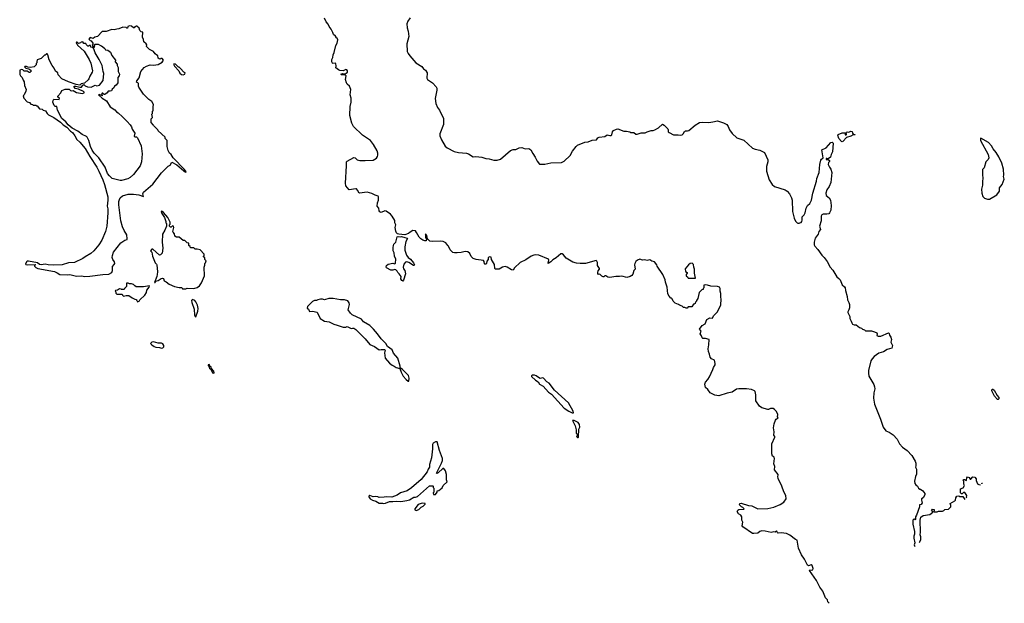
# Model space of a CAD drawing. Extents: x 1863118 to 1989590, y 394482 to 532474.
# Tile 10 of 215: x 1929980 to 1944818, y 394482 to 403277. Entities that reach past the tile are written whole.
import ezdxf

# ---------------------------------------------------------------- set-up
doc = ezdxf.new("R2010")
doc.units = 0

msp = doc.modelspace()

# ---------------------------------------------------------------- linework, layer by layer
at = {"layer": '0CON20XD'}
for points in [[(1942177, 394482), (1942175, 394488), (1942160, 394505), (1942155, 394532), (1942124, 394565), (1942081, 394665), (1942037, 394725), (1941988, 394825), (1941882, 394975), (1941885, 394987), (1941915, 394981), (1941932, 394985), (1941938, 395005), (1941922, 395052), (1941905, 395061), (1941865, 395049), (1941850, 395055), (1941808, 395148), (1941764, 395214), (1941717, 395315), (1941697, 395435), (1941672, 395445), (1941588, 395508), (1941535, 395534), (1941455, 395542), (1941410, 395540), (1941398, 395545), (1941396, 395565), (1941385, 395570), (1941367, 395553), (1941345, 395560), (1941305, 395550), (1941215, 395571), (1941162, 395572), (1941134, 395566), (1941105, 395540), (1941042, 395532), (1941025, 395536), (1940880, 395635), (1940870, 395650), (1940878, 395705), (1940864, 395734), (1940864, 395785), (1940845, 395810), (1940812, 395832), (1940794, 395865), (1940802, 395885), (1940816, 395894), (1940895, 395900), (1940897, 395905), (1940876, 395925), (1940857, 395937), (1940825, 395965), (1940833, 395987), (1940855, 395993), (1940965, 395956), (1941015, 395950), (1941105, 395906), (1941255, 395910), (1941345, 395929), (1941441, 395969), (1941496, 396004), (1941532, 396058), (1941527, 396105), (1941495, 396160), (1941466, 396246), (1941409, 396365), (1941403, 396395), (1941412, 396415), (1941410, 396425), (1941355, 396495), (1941359, 396545), (1941346, 396585), (1941356, 396666), (1941350, 396685), (1941325, 396700), (1941317, 396737), (1941313, 396885), (1941360, 396985), (1941360, 396995), (1941343, 397015), (1941349, 397065), (1941341, 397125), (1941350, 397185), (1941372, 397242), (1941382, 397258), (1941410, 397275), (1941402, 397292), (1941403, 397325), (1941385, 397374), (1941357, 397405), (1941335, 397416), (1941295, 397420), (1941265, 397402), (1941255, 397402), (1941165, 397430), (1941128, 397455), (1941073, 397535), (1941072, 397625), (1941063, 397675), (1941053, 397685), (1941006, 397705), (1940935, 397715), (1940815, 397716), (1940783, 397707), (1940715, 397666), (1940640, 397650), (1940515, 397609), (1940455, 397617), (1940384, 397655), (1940348, 397705), (1940316, 397736), (1940307, 397785), (1940314, 397816), (1940351, 397855), (1940375, 397895), (1940425, 398006), (1940435, 398035), (1940461, 398075), (1940463, 398095), (1940449, 398145), (1940405, 398165), (1940385, 398189), (1940376, 398235), (1940358, 398275), (1940354, 398315), (1940367, 398377), (1940370, 398455), (1940315, 398475), (1940275, 398475), (1940263, 398483), (1940257, 398515), (1940236, 398545), (1940248, 398585), (1940226, 398615), (1940265, 398669), (1940309, 398695), (1940333, 398757), (1940378, 398782), (1940419, 398781), (1940435, 398816), (1940496, 398875), (1940545, 398978), (1940551, 399065), (1940544, 399095), (1940545, 399150), (1940536, 399186), (1940534, 399225), (1940526, 399246), (1940495, 399258), (1940395, 399261), (1940344, 399274), (1940315, 399280), (1940288, 399275), (1940290, 399235), (1940282, 399228), (1940278, 399212), (1940262, 399208), (1940220, 399165), (1940197, 399073), (1940180, 399045), (1940180, 399035), (1940162, 399018), (1940158, 399002), (1940145, 398990), (1940132, 398988), (1940108, 398952), (1940055, 398950), (1940038, 398932), (1940025, 398930), (1940005, 398940), (1939985, 398940), (1939965, 398960), (1939923, 398973), (1939907, 398987), (1939860, 399005), (1939830, 399035), (1939815, 399070), (1939805, 399080), (1939795, 399080), (1939765, 399110), (1939747, 399147), (1939736, 399246), (1939711, 399321), (1939707, 399355), (1939673, 399435), (1939588, 399565), (1939580, 399585), (1939546, 399626), (1939505, 399637), (1939477, 399657), (1939435, 399647), (1939395, 399656), (1939365, 399654), (1939325, 399666), (1939292, 399655), (1939266, 399635), (1939249, 399605), (1939246, 399585), (1939254, 399516), (1939237, 399495), (1939219, 399441), (1939207, 399423), (1939180, 399405), (1939128, 399392), (1939055, 399414), (1939021, 399409), (1938965, 399406), (1938875, 399390), (1938845, 399397), (1938814, 399416), (1938797, 399415), (1938785, 399400), (1938775, 399400), (1938751, 399411), (1938725, 399444), (1938705, 399437), (1938692, 399452), (1938690, 399465), (1938697, 399493), (1938719, 399515), (1938718, 399525), (1938689, 399575), (1938686, 399616), (1938679, 399639), (1938665, 399649), (1938505, 399603), (1938425, 399601), (1938369, 399609), (1938314, 399624), (1938265, 399651), (1938217, 399685), (1938173, 399735), (1938155, 399746), (1938135, 399748), (1938065, 399690), (1938014, 399656), (1937985, 399627), (1937945, 399602), (1937942, 399615), (1937956, 399655), (1937948, 399668), (1937805, 399728), (1937755, 399733), (1937728, 399728), (1937689, 399711), (1937605, 399656), (1937520, 399620), (1937435, 399538), (1937415, 399503), (1937390, 399505), (1937328, 399548), (1937295, 399559), (1937255, 399548), (1937205, 399517), (1937146, 399516), (1937140, 399525), (1937136, 399586), (1937092, 399662), (1937085, 399699), (1937065, 399701), (1937041, 399695), (1937042, 399665), (1937022, 399638), (1937016, 399604), (1937007, 399595), (1936992, 399592), (1936985, 399600), (1936981, 399635), (1936968, 399648), (1936858, 399665), (1936815, 399679), (1936785, 399708), (1936765, 399754), (1936735, 399779), (1936695, 399784), (1936633, 399767), (1936575, 399761), (1936531, 399761), (1936505, 399770), (1936469, 399809), (1936443, 399863), (1936433, 399873), (1936400, 399915), (1936364, 399934), (1936325, 399940), (1936206, 399936), (1936161, 399941), (1936126, 399975), (1936118, 400025), (1936095, 400048), (1936093, 399995), (1936109, 399965), (1936108, 399945), (1936085, 399942), (1936054, 399953), (1936024, 399974), (1936000, 400000), (1935962, 400072), (1935945, 400093), (1935935, 400097), (1935905, 400098), (1935864, 400076), (1935837, 400053), (1935785, 400037), (1935695, 400043), (1935675, 400050), (1935657, 400067), (1935648, 400088), (1935638, 400145), (1935646, 400185), (1935632, 400215), (1935632, 400252), (1935595, 400316), (1935568, 400345), (1935505, 400392), (1935485, 400394), (1935425, 400370), (1935405, 400380), (1935397, 400397), (1935392, 400435), (1935368, 400465), (1935371, 400515), (1935386, 400555), (1935388, 400605), (1935380, 400615), (1935336, 400634), (1935285, 400660), (1935215, 400678), (1935101, 400661), (1935094, 400665), (1935070, 400710), (1935055, 400727), (1935045, 400730), (1934944, 400714), (1934893, 400773), (1934890, 400815), (1934904, 401074), (1934907, 401133), (1934914, 401146), (1935015, 401199), (1935038, 401195), (1935066, 401166), (1935105, 401157), (1935185, 401154), (1935305, 401161), (1935355, 401189), (1935372, 401215), (1935376, 401235), (1935376, 401265), (1935365, 401303), (1935314, 401395), (1935269, 401455), (1935144, 401535), (1935008, 401665), (1934983, 401715), (1934954, 401834), (1934961, 401969), (1934974, 402035), (1934973, 402093), (1934959, 402145), (1934968, 402225), (1934948, 402275), (1934913, 402305), (1934903, 402323), (1934889, 402375), (1934899, 402429), (1934885, 402440), (1934830, 402445), (1934819, 402455), (1934850, 402465), (1934885, 402462), (1934901, 402469), (1934919, 402485), (1934921, 402505), (1934909, 402519), (1934895, 402524), (1934855, 402506), (1934805, 402510), (1934785, 402520), (1934743, 402553), (1934749, 402575), (1934743, 402615), (1934735, 402623), (1934700, 402615), (1934692, 402622), (1934684, 402644), (1934684, 402676), (1934700, 402705), (1934704, 402745), (1934720, 402780), (1934744, 402886), (1934766, 402925), (1934773, 402975), (1934766, 402996), (1934752, 403005), (1934739, 403029), (1934708, 403055), (1934700, 403085), (1934673, 403135), (1934643, 403173), (1934630, 403210), (1934601, 403245), (1934575, 403300)], [(1935864, 403305), (1935827, 403253), (1935812, 403215), (1935817, 403155), (1935832, 403105), (1935846, 403025), (1935812, 402915), (1935821, 402795), (1935834, 402765), (1935860, 402730), (1935951, 402625), (1936040, 402570), (1936065, 402538), (1936095, 402514), (1936120, 402475), (1936118, 402398), (1936125, 402376), (1936200, 402325), (1936256, 402265), (1936266, 402244), (1936267, 402215), (1936242, 402088), (1936251, 402015), (1936278, 401955), (1936304, 401915), (1936365, 401786), (1936369, 401765), (1936365, 401695), (1936313, 401555), (1936311, 401525), (1936335, 401465), (1936391, 401371), (1936424, 401345), (1936525, 401290), (1936595, 401276), (1936714, 401266), (1936745, 401254), (1936815, 401210), (1936856, 401214), (1936945, 401203), (1937005, 401184), (1937055, 401179), (1937125, 401158), (1937175, 401160), (1937227, 401177), (1937375, 401308), (1937415, 401320), (1937455, 401320), (1937505, 401346), (1937545, 401351), (1937595, 401331), (1937655, 401334), (1937685, 401316), (1937712, 401262), (1937750, 401205), (1937776, 401146), (1937815, 401102), (1937895, 401099), (1937985, 401120), (1938145, 401124), (1938186, 401144), (1938275, 401228), (1938313, 401295), (1938364, 401366), (1938385, 401384), (1938495, 401429), (1938545, 401438), (1938605, 401460), (1938672, 401468), (1938695, 401498), (1938715, 401508), (1938796, 401514), (1938835, 401540), (1938875, 401532), (1938895, 401532), (1938905, 401540), (1938914, 401585), (1938927, 401605), (1938973, 401627), (1938995, 401631), (1939085, 401596), (1939125, 401598), (1939177, 401587), (1939188, 401578), (1939235, 401578), (1939265, 401553), (1939285, 401554), (1939345, 401572), (1939405, 401570), (1939435, 401588), (1939495, 401608), (1939525, 401608), (1939550, 401615), (1939605, 401648), (1939665, 401700), (1939690, 401685), (1939745, 401630), (1939752, 401615), (1939753, 401585), (1939765, 401577), (1939835, 401540), (1939905, 401542), (1939945, 401538), (1939965, 401543), (1939978, 401555), (1939997, 401593), (1940015, 401600), (1940045, 401600), (1940065, 401609), (1940161, 401689), (1940225, 401728), (1940275, 401734), (1940365, 401729), (1940425, 401736), (1940495, 401754), (1940585, 401724), (1940635, 401696), (1940659, 401665), (1940676, 401615), (1940715, 401563), (1940788, 401498), (1940891, 401461), (1941025, 401342), (1941065, 401326), (1941135, 401313), (1941202, 401275), (1941252, 401165), (1941254, 401135), (1941233, 401065), (1941234, 400995), (1941275, 400863), (1941321, 400795), (1941353, 400765), (1941515, 400711), (1941545, 400694), (1941579, 400655), (1941611, 400591), (1941619, 400555), (1941626, 400385), (1941649, 400285), (1941672, 400242), (1941695, 400218), (1941705, 400210), (1941725, 400210), (1941735, 400218), (1941755, 400222), (1941765, 400238), (1941774, 400256), (1941771, 400305), (1941802, 400335), (1941816, 400365), (1941834, 400435), (1941854, 400475), (1941885, 400509), (1941913, 400555), (1941935, 400665), (1941990, 400845), (1941995, 400885), (1942029, 400975), (1942040, 401095), (1942055, 401158), (1942065, 401175), (1942087, 401195), (1942070, 401315), (1942134, 401346), (1942205, 401427), (1942225, 401432), (1942239, 401415), (1942229, 401285), (1942208, 401245), (1942200, 401205), (1942165, 401178), (1942145, 401187), (1942132, 401185), (1942135, 401172), (1942145, 401168), (1942165, 401172), (1942183, 401155), (1942185, 401142), (1942167, 401125), (1942163, 401095), (1942185, 401054), (1942203, 401025), (1942218, 400975), (1942205, 400825), (1942180, 400765), (1942141, 400715), (1942126, 400665), (1942135, 400629), (1942181, 400592), (1942199, 400555), (1942209, 400475), (1942202, 400405), (1942186, 400364), (1942175, 400351), (1942145, 400344), (1942090, 400345), (1942070, 400335), (1942060, 400315), (1942059, 400245), (1942033, 400165), (1942047, 400115), (1942024, 400085), (1942012, 400045), (1941968, 399985), (1941952, 399925), (1941951, 399885), (1941962, 399862), (1942006, 399816), (1942066, 399726), (1942101, 399695), (1942148, 399635), (1942195, 399547), (1942234, 399504), (1942292, 399402), (1942325, 399378), (1942346, 399356), (1942375, 399282), (1942412, 399252), (1942422, 399235), (1942427, 399197), (1942452, 399105), (1942457, 399055), (1942477, 399015), (1942483, 398985), (1942483, 398935), (1942477, 398903), (1942460, 398875), (1942460, 398865), (1942488, 398805), (1942492, 398775), (1942512, 398735), (1942518, 398708), (1942531, 398691), (1942555, 398678), (1942585, 398680), (1942635, 398640), (1942665, 398630), (1942683, 398613), (1942710, 398605), (1942725, 398590), (1942815, 398588), (1942864, 398574), (1942896, 398556), (1942902, 398545), (1942898, 398518), (1942918, 398508), (1942955, 398506), (1943075, 398556), (1943085, 398547), (1943089, 398525), (1943110, 398495), (1943119, 398455), (1943110, 398415), (1943133, 398365), (1943125, 398327), (1943055, 398308), (1942997, 398273), (1942925, 398253), (1942855, 398201), (1942825, 398168), (1942806, 398135), (1942771, 397989), (1942769, 397949), (1942778, 397905), (1942850, 397780), (1942862, 397745), (1942866, 397715), (1942854, 397656), (1942849, 397575), (1942864, 397485), (1942954, 397255), (1942991, 397135), (1943035, 397082), (1943085, 397059), (1943141, 397021), (1943201, 396955), (1943241, 396885), (1943283, 396835), (1943355, 396787), (1943425, 396711), (1943475, 396623), (1943483, 396595), (1943487, 396555), (1943481, 396535), (1943494, 396505), (1943497, 396455), (1943494, 396426), (1943481, 396395), (1943466, 396324), (1943470, 396285), (1943483, 396265), (1943510, 396245), (1943525, 396218), (1943545, 396200), (1943555, 396200), (1943589, 396179), (1943620, 396135), (1943620, 396115), (1943596, 396074), (1943572, 396055), (1943570, 396035), (1943578, 395995), (1943565, 395970), (1943540, 395965), (1943540, 395935), (1943495, 395810), (1943480, 395785), (1943480, 395745), (1943475, 395740), (1943465, 395750), (1943455, 395750), (1943442, 395735), (1943438, 395675), (1943467, 395565), (1943467, 395525), (1943454, 395495), (1943453, 395465), (1943472, 395395), (1943459, 395365), (1943465, 395347), (1943476, 395339)], [(1930955, 399408), (1931035, 399414), (1931235, 399439), (1931325, 399440), (1931368, 399465), (1931381, 399499), (1931381, 399559), (1931405, 399587), (1931412, 399605), (1931407, 399627), (1931382, 399665), (1931374, 399694), (1931378, 399725), (1931396, 399775), (1931505, 399914), (1931565, 399953), (1931600, 399965), (1931602, 399975), (1931597, 400035), (1931555, 400098), (1931528, 400155), (1931504, 400245), (1931474, 400485), (1931474, 400535), (1931482, 400568), (1931496, 400594), (1931529, 400621), (1931614, 400646), (1931695, 400646), (1931775, 400636), (1931847, 400613), (1931838, 400655), (1931844, 400676), (1931985, 400800), (1932115, 400969), (1932215, 401068), (1932246, 401084), (1932275, 401130), (1932348, 401088), (1932455, 400997), (1932475, 400983), (1932485, 400980), (1932488, 400985), (1932465, 401017), (1932294, 401195), (1932263, 401243), (1932238, 401265), (1932218, 401305), (1932204, 401364), (1932200, 401455), (1932170, 401485), (1932170, 401505), (1932065, 401600), (1932060, 401615), (1932000, 401675), (1931998, 401688), (1931960, 401725), (1931960, 401785), (1931980, 401805), (1931970, 401855), (1931980, 401865), (1931983, 401897), (1931990, 401905), (1931990, 401965), (1931997, 401997), (1931972, 402045), (1931925, 402072), (1931844, 402154), (1931775, 402260), (1931768, 402275), (1931768, 402315), (1931758, 402325), (1931742, 402335), (1931743, 402355), (1931778, 402402), (1931806, 402495), (1931855, 402554), (1931892, 402578), (1931945, 402597), (1931995, 402590), (1932065, 402603), (1932125, 402638), (1932148, 402665), (1932125, 402690), (1932105, 402690), (1932095, 402682), (1932080, 402685), (1932068, 402698), (1932060, 402735), (1932045, 402740), (1932021, 402761), (1931998, 402798), (1931935, 402830), (1931892, 402872), (1931895, 402900), (1931888, 402915), (1931850, 402945), (1931846, 402976), (1931830, 403015), (1931838, 403088), (1931810, 403095), (1931790, 403115), (1931778, 403148), (1931745, 403178), (1931733, 403177), (1931713, 403167), (1931707, 403153), (1931695, 403152), (1931667, 403177), (1931635, 403183), (1931610, 403175), (1931605, 403150), (1931595, 403150), (1931585, 403160), (1931535, 403162), (1931475, 403138), (1931444, 403136), (1931405, 403122), (1931367, 403127), (1931285, 403098), (1931225, 403097), (1931155, 403022), (1931110, 403015), (1931085, 402992), (1931043, 403007), (1931020, 402985), (1931042, 402962), (1931055, 402960), (1931080, 402925), (1931080, 402905), (1931070, 402895), (1931092, 402862), (1931107, 402863), (1931110, 402885), (1931100, 402895), (1931115, 402910), (1931165, 402910), (1931197, 402887), (1931215, 402882), (1931235, 402868), (1931263, 402843), (1931275, 402822), (1931308, 402818), (1931348, 402785), (1931368, 402735), (1931422, 402665), (1931421, 402641), (1931447, 402605), (1931448, 402585), (1931462, 402555), (1931464, 402494), (1931482, 402455), (1931477, 402433), (1931458, 402405), (1931457, 402325), (1931435, 402290), (1931407, 402273), (1931398, 402252), (1931375, 402230), (1931363, 402207), (1931345, 402198), (1931315, 402200), (1931300, 402175), (1931265, 402150), (1931255, 402150), (1931235, 402170), (1931225, 402170), (1931220, 402165), (1931220, 402140), (1931230, 402135), (1931225, 402130), (1931220, 402140), (1931195, 402140), (1931185, 402150), (1931170, 402145), (1931224, 402094), (1931286, 402056), (1931345, 401962), (1931416, 401916), (1931438, 401888), (1931464, 401874), (1931531, 401815), (1931602, 401745), (1931645, 401691), (1931665, 401660), (1931677, 401625), (1931716, 401565), (1931705, 401523), (1931715, 401511), (1931739, 401509), (1931755, 401497), (1931810, 401375), (1931826, 401256), (1931816, 401135), (1931797, 401075), (1931695, 400945), (1931645, 400900), (1931612, 400878), (1931515, 400851), (1931495, 400851), (1931375, 400883), (1931333, 400923), (1931305, 400960), (1931269, 401055), (1931174, 401195), (1931104, 401264), (1931072, 401312), (1931048, 401365), (1931022, 401455), (1930997, 401505), (1930985, 401516), (1930923, 401545), (1930855, 401596), (1930771, 401641), (1930711, 401691), (1930673, 401735), (1930616, 401786), (1930552, 401915), (1930538, 401968), (1930515, 401970), (1930500, 401985), (1930480, 402035), (1930483, 402057), (1930495, 402080), (1930576, 402074), (1930582, 402092), (1930555, 402110), (1930553, 402125), (1930598, 402172), (1930615, 402210), (1930665, 402232), (1930725, 402230), (1930745, 402210), (1930763, 402203), (1930785, 402208), (1930835, 402182), (1930925, 402163), (1930950, 402175), (1930950, 402185), (1930940, 402195), (1930865, 402232), (1930815, 402242), (1930802, 402265), (1930803, 402277), (1930826, 402276), (1930885, 402258), (1930912, 402258), (1930931, 402289), (1930945, 402300), (1930969, 402279), (1931004, 402264), (1931059, 402261), (1931115, 402292), (1931145, 402282), (1931185, 402288), (1931239, 402361), (1931249, 402465), (1931237, 402495), (1931221, 402585), (1931178, 402678), (1931116, 402776), (1931097, 402837), (1931078, 402858), (1931050, 402865), (1931045, 402890), (1931025, 402890), (1931015, 402880), (1931005, 402880), (1930980, 402905), (1930975, 402920), (1930948, 402918), (1930932, 402942), (1930905, 402940), (1930895, 402930), (1930865, 402920), (1930845, 402940), (1930835, 402940), (1930830, 402925), (1930848, 402908), (1930852, 402895), (1930950, 402800), (1931027, 402677), (1931051, 402621), (1931076, 402505), (1931071, 402485), (1931035, 402428), (1931024, 402386), (1931012, 402368), (1930955, 402320), (1930908, 402312), (1930885, 402292), (1930832, 402302), (1930718, 402338), (1930615, 402387), (1930558, 402445), (1930554, 402475), (1930521, 402501), (1930500, 402545), (1930468, 402585), (1930422, 402672), (1930406, 402746), (1930395, 402760), (1930385, 402760), (1930365, 402740), (1930355, 402740), (1930305, 402692), (1930245, 402670), (1930238, 402645), (1930240, 402625), (1930230, 402615), (1930228, 402595), (1930200, 402565), (1930145, 402557), (1930103, 402563), (1930085, 402570), (1930055, 402570), (1930050, 402565), (1930075, 402548), (1930117, 402537), (1930150, 402515), (1930155, 402500), (1930135, 402480), (1930125, 402480), (1930095, 402500), (1930045, 402500), (1930025, 402520), (1930005, 402528), (1929980, 402515), (1929983, 402453), (1929992, 402432), (1930017, 402407), (1930030, 402365), (1930045, 402340), (1930053, 402285), (1930076, 402226), (1930075, 402200), (1930047, 402143), (1930033, 402127), (1930042, 402092), (1930091, 402041), (1930127, 402027), (1930150, 402005), (1930175, 402000), (1930185, 401990), (1930225, 401990), (1930235, 401980), (1930245, 401980), (1930280, 401935), (1930317, 401927), (1930333, 401913), (1930370, 401905), (1930392, 401865), (1930412, 401845), (1930495, 401801), (1930595, 401732), (1930635, 401693), (1930688, 401655), (1930745, 401598), (1930775, 401578), (1930813, 401525), (1930841, 401471), (1930885, 401430), (1930965, 401338), (1931036, 401215), (1931144, 401055), (1931172, 400995), (1931234, 400865), (1931260, 400795), (1931306, 400605), (1931308, 400555), (1931298, 400465), (1931308, 400428), (1931310, 400365), (1931293, 400165), (1931272, 400085), (1931217, 399955), (1931175, 399885), (1931098, 399795), (1931051, 399755), (1930967, 399705), (1930933, 399677), (1930805, 399620), (1930715, 399611), (1930618, 399582), (1930495, 399577), (1930407, 399583), (1930365, 399594), (1930305, 399581), (1930279, 399589), (1930250, 399615), (1930115, 399640), (1930092, 399638), (1930082, 399628), (1930068, 399595), (1930075, 399588), (1930104, 399584), (1930215, 399590), (1930220, 399585), (1930202, 399578), (1930202, 399565), (1930225, 399544), (1930255, 399528), (1930505, 399480), (1930545, 399463), (1930585, 399438), (1930695, 399431), (1930734, 399436), (1930835, 399414), (1930915, 399418), (1930955, 399408)], [(1932445, 402444), (1932468, 402455), (1932476, 402476), (1932455, 402487), (1932405, 402542), (1932385, 402560), (1932375, 402560), (1932328, 402608), (1932305, 402610), (1932302, 402595), (1932312, 402575), (1932376, 402506), (1932395, 402472), (1932419, 402449), (1932445, 402444)], [(1942375, 401437), (1942365, 401439), (1942324, 401485), (1942310, 401535), (1942315, 401548), (1942375, 401570), (1942415, 401570), (1942422, 401542), (1942435, 401540), (1942440, 401545), (1942440, 401555), (1942430, 401565), (1942435, 401580), (1942455, 401588), (1942475, 401580), (1942505, 401598), (1942525, 401590), (1942528, 401568), (1942542, 401552), (1942568, 401548), (1942565, 401542), (1942538, 401542), (1942505, 401520), (1942441, 401499), (1942385, 401443), (1942375, 401437)], [(1944595, 400573), (1944705, 400637), (1944745, 400692), (1944746, 400744), (1944786, 400795), (1944818, 400875), (1944807, 400915), (1944811, 400935), (1944808, 401025), (1944781, 401115), (1944735, 401208), (1944697, 401275), (1944652, 401332), (1944627, 401375), (1944582, 401425), (1944465, 401490), (1944460, 401485), (1944460, 401455), (1944577, 401247), (1944587, 401195), (1944575, 401168), (1944542, 401135), (1944514, 401046), (1944489, 401021), (1944488, 400945), (1944496, 400885), (1944488, 400842), (1944491, 400785), (1944474, 400725), (1944477, 400665), (1944492, 400612), (1944522, 400585), (1944565, 400574), (1944595, 400573)], [(1932435, 399220), (1932485, 399222), (1932505, 399230), (1932605, 399228), (1932657, 399243), (1932688, 399265), (1932721, 399309), (1932763, 399417), (1932758, 399545), (1932772, 399578), (1932770, 399605), (1932778, 399612), (1932790, 399645), (1932770, 399665), (1932768, 399688), (1932750, 399705), (1932750, 399715), (1932760, 399725), (1932760, 399745), (1932698, 399808), (1932655, 399820), (1932625, 399820), (1932605, 399840), (1932555, 399840), (1932548, 399858), (1932530, 399875), (1932528, 399908), (1932502, 399912), (1932468, 399948), (1932445, 399950), (1932385, 400000), (1932345, 400000), (1932320, 400015), (1932312, 400052), (1932293, 400073), (1932290, 400085), (1932302, 400145), (1932298, 400165), (1932285, 400170), (1932265, 400150), (1932255, 400150), (1932240, 400165), (1932240, 400185), (1932250, 400195), (1932248, 400225), (1932214, 400294), (1932149, 400369), (1932125, 400388), (1932115, 400390), (1932112, 400385), (1932124, 400355), (1932160, 400295), (1932182, 400235), (1932182, 400215), (1932190, 400205), (1932190, 400165), (1932167, 400105), (1932132, 400045), (1932128, 399925), (1932138, 399835), (1932125, 399760), (1932100, 399735), (1932085, 399730), (1931985, 399820), (1931972, 399818), (1931950, 399795), (1931972, 399772), (1931982, 399715), (1932022, 399612), (1932042, 399595), (1932048, 399582), (1932057, 399475), (1932052, 399435), (1932048, 399405), (1932010, 399315), (1932020, 399315), (1932032, 399338), (1932065, 399349), (1932111, 399379), (1932132, 399382), (1932147, 399375), (1932155, 399340), (1932185, 399328), (1932235, 399291), (1932314, 399254), (1932385, 399240), (1932425, 399240), (1932435, 399220)], [(1935755, 399338), (1935737, 399347), (1935725, 399370), (1935728, 399408), (1935699, 399449), (1935677, 399465), (1935668, 399488), (1935649, 399509), (1935635, 399513), (1935605, 399501), (1935575, 399501), (1935508, 399535), (1935502, 399545), (1935508, 399575), (1935535, 399593), (1935605, 399606), (1935635, 399600), (1935645, 399610), (1935649, 399669), (1935626, 399715), (1935622, 399765), (1935609, 399795), (1935606, 399844), (1935611, 399875), (1935620, 399895), (1935648, 399922), (1935670, 400005), (1935685, 400011), (1935715, 400006), (1935735, 400012), (1935782, 399992), (1935818, 399985), (1935825, 399978), (1935797, 399933), (1935782, 399855), (1935782, 399802), (1935809, 399729), (1935835, 399694), (1935868, 399668), (1935915, 399613), (1935928, 399582), (1935926, 399574), (1935915, 399571), (1935845, 399616), (1935815, 399626), (1935795, 399624), (1935768, 399595), (1935759, 399545), (1935762, 399522), (1935786, 399495), (1935793, 399445), (1935765, 399350), (1935755, 399338)], [(1940055, 399380), (1940165, 399382), (1940151, 399455), (1940150, 399515), (1940139, 399545), (1940135, 399587), (1940115, 399606), (1940086, 399604), (1940057, 399583), (1940009, 399521), (1940012, 399482), (1940040, 399465), (1940040, 399455), (1940022, 399435), (1940022, 399415), (1940048, 399398), (1940055, 399380)], [(1931755, 399023), (1931780, 399035), (1931793, 399057), (1931865, 399126), (1931890, 399165), (1931898, 399202), (1931932, 399245), (1931938, 399268), (1931845, 399253), (1931735, 399253), (1931714, 399264), (1931695, 399287), (1931665, 399297), (1931635, 399298), (1931615, 399308), (1931595, 399308), (1931590, 399305), (1931590, 399255), (1931560, 399225), (1931555, 399210), (1931515, 399210), (1931507, 399217), (1931485, 399220), (1931455, 399200), (1931422, 399198), (1931420, 399185), (1931430, 399175), (1931430, 399155), (1931445, 399140), (1931525, 399140), (1931530, 399125), (1931545, 399110), (1931585, 399122), (1931625, 399120), (1931673, 399083), (1931713, 399063), (1931735, 399060), (1931747, 399047), (1931755, 399023)], [(1932635, 398800), (1932666, 398884), (1932672, 398925), (1932662, 398975), (1932636, 399026), (1932620, 399045), (1932585, 399060), (1932570, 399045), (1932572, 399015), (1932608, 398915), (1932613, 398823), (1932622, 398802), (1932635, 398800)], [(1935845, 397830), (1935851, 397875), (1935839, 397915), (1935750, 398005), (1935712, 398032), (1935712, 398055), (1935677, 398175), (1935614, 398254), (1935593, 398303), (1935524, 398354), (1935496, 398396), (1935426, 398466), (1935371, 398545), (1935311, 398615), (1935255, 398667), (1935162, 398725), (1935132, 398765), (1934990, 398830), (1934965, 398852), (1934930, 398905), (1934952, 398985), (1934945, 399012), (1934925, 399040), (1934875, 399056), (1934815, 399054), (1934705, 399077), (1934637, 399073), (1934575, 399054), (1934545, 399063), (1934515, 399063), (1934475, 399056), (1934455, 399044), (1934425, 399044), (1934395, 399031), (1934316, 398955), (1934311, 398931), (1934330, 398915), (1934345, 398880), (1934394, 398886), (1934465, 398868), (1934506, 398776), (1934573, 398733), (1934645, 398724), (1934716, 398686), (1934765, 398675), (1934855, 398641), (1934896, 398644), (1934915, 398652), (1934975, 398622), (1934995, 398630), (1935015, 398628), (1935045, 398607), (1935188, 398468), (1935255, 398384), (1935325, 398353), (1935395, 398302), (1935425, 398308), (1935480, 398305), (1935488, 398295), (1935480, 398255), (1935490, 398175), (1935555, 398102), (1935592, 398072), (1935625, 398056), (1935655, 398034), (1935708, 398018), (1935728, 397965), (1935759, 397905), (1935803, 397855), (1935835, 397830), (1935845, 397830)], [(1932115, 398329), (1932135, 398333), (1932152, 398345), (1932153, 398365), (1932135, 398392), (1932115, 398401), (1932065, 398403), (1931995, 398420), (1931973, 398417), (1931953, 398397), (1931970, 398375), (1932005, 398350), (1932032, 398342), (1932085, 398339), (1932115, 398329)], [(1932905, 397948), (1932912, 397955), (1932908, 397978), (1932872, 398022), (1932865, 398040), (1932842, 398062), (1932840, 398075), (1932835, 398080), (1932822, 398078), (1932820, 398065), (1932828, 398058), (1932840, 398025), (1932858, 398008), (1932888, 397955), (1932905, 397948)], [(1938325, 397350), (1938320, 397375), (1938249, 397505), (1938040, 397695), (1937958, 397798), (1937925, 397820), (1937875, 397873), (1937865, 397878), (1937825, 397870), (1937815, 397873), (1937765, 397910), (1937739, 397919), (1937705, 397918), (1937695, 397910), (1937695, 397900), (1937755, 397844), (1937792, 397822), (1937815, 397784), (1937868, 397755), (1937950, 397665), (1937996, 397636), (1938184, 397425), (1938255, 397377), (1938305, 397352), (1938325, 397350)], [(1944725, 397554), (1944714, 397554), (1944671, 397605), (1944628, 397685), (1944633, 397707), (1944645, 397708), (1944665, 397694), (1944712, 397612), (1944737, 397585), (1944738, 397565), (1944725, 397554)], [(1938395, 396980), (1938400, 396985), (1938400, 397035), (1938407, 397055), (1938407, 397105), (1938419, 397135), (1938414, 397175), (1938395, 397206), (1938335, 397237), (1938313, 397237), (1938350, 397155), (1938368, 397095), (1938368, 397048), (1938380, 397035), (1938380, 397005), (1938372, 396995), (1938385, 396980), (1938395, 396980)], [(1935465, 395988), (1935495, 395992), (1935555, 396017), (1935604, 396014), (1935655, 396021), (1935725, 396018), (1935815, 396030), (1935855, 396042), (1935918, 396082), (1935945, 396080), (1935975, 396092), (1936155, 396250), (1936205, 396250), (1936210, 396245), (1936210, 396225), (1936220, 396215), (1936220, 396155), (1936210, 396145), (1936215, 396120), (1936245, 396120), (1936270, 396155), (1936270, 396175), (1936297, 396183), (1936346, 396224), (1936360, 396255), (1936420, 396315), (1936410, 396345), (1936410, 396425), (1936396, 396476), (1936374, 396514), (1936356, 396516), (1936285, 396448), (1936265, 396440), (1936262, 396445), (1936337, 396593), (1936350, 396635), (1936351, 396665), (1936306, 396786), (1936270, 396915), (1936245, 396917), (1936210, 396895), (1936202, 396875), (1936200, 396810), (1936184, 396675), (1936154, 396575), (1936156, 396535), (1936134, 396505), (1936121, 396465), (1936030, 396350), (1935886, 396224), (1935821, 396179), (1935720, 396145), (1935667, 396113), (1935586, 396084), (1935505, 396087), (1935475, 396080), (1935395, 396078), (1935375, 396086), (1935335, 396091), (1935305, 396087), (1935255, 396106), (1935242, 396098), (1935242, 396085), (1935263, 396055), (1935295, 396034), (1935345, 396020), (1935395, 395993), (1935445, 395993), (1935465, 395988)], [(1944255, 396074), (1944250, 396075), (1944252, 396105), (1944225, 396152), (1944205, 396150), (1944185, 396130), (1944175, 396130), (1944160, 396145), (1944160, 396205), (1944199, 396221), (1944218, 396255), (1944208, 396278), (1944210, 396325), (1944200, 396335), (1944202, 396345), (1944205, 396350), (1944225, 396348), (1944247, 396333), (1944254, 396375), (1944264, 396386), (1944286, 396376), (1944305, 396353), (1944315, 396352), (1944345, 396388), (1944375, 396382), (1944396, 396356), (1944393, 396335), (1944412, 396282), (1944435, 396271), (1944460, 396266)], [(1944479, 396283), (1944478, 396285), (1944485, 396292), (1944489, 396292)], [(1943537, 395396), (1943544, 395406), (1943558, 395445), (1943560, 395485), (1943548, 395515), (1943553, 395555), (1943548, 395735), (1943561, 395779), (1943593, 395807), (1943695, 395820), (1943740, 395855), (1943738, 395868), (1943720, 395875), (1943735, 395900), (1943760, 395895), (1943760, 395875), (1943750, 395865), (1943755, 395860), (1943805, 395860), (1943825, 395870), (1943885, 395872), (1943905, 395880), (1943923, 395897), (1943975, 395900), (1944010, 395935), (1944010, 395965), (1944000, 395975), (1944000, 395985), (1944073, 396027), (1944082, 396038), (1944087, 396073), (1944105, 396098), (1944132, 396102), (1944145, 396090), (1944195, 396090), (1944224, 396045)], [(1935955, 395883), (1935996, 395894), (1936031, 395929), (1936060, 395945), (1936090, 395975), (1936088, 395988), (1936045, 395990), (1935985, 395970), (1935934, 395905), (1935935, 395890), (1935955, 395883)]]:
    msp.add_lwpolyline(points, dxfattribs=at)

doc.saveas('drawing.dxf')
